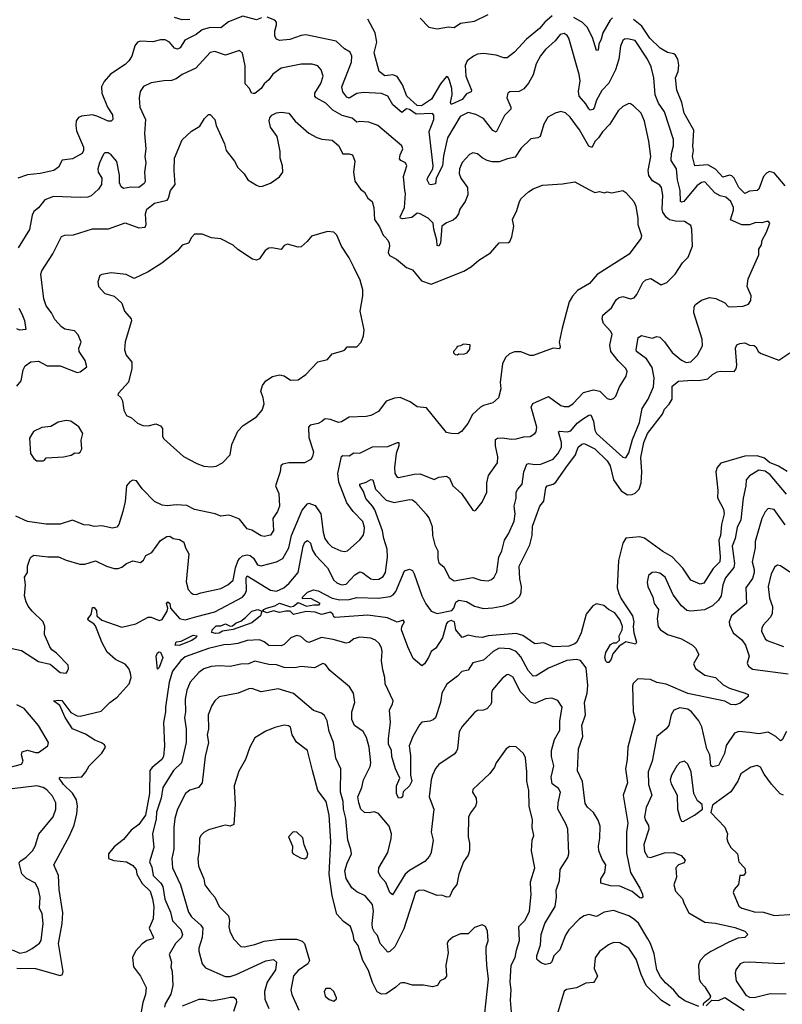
# Model space of a CAD drawing. Extents: x 2199565 to 2323334, y 894172 to 1018966.
# Tile 149 of 256: x 2214373 to 2219307, y 958353 to 964720. Entities that reach past the tile are written whole.
import ezdxf

# ---------------------------------------------------------------- set-up
doc = ezdxf.new("R2010")
doc.units = 0

msp = doc.modelspace()

# ---------------------------------------------------------------- linework, layer by layer
at = {"layer": '0CON10XD'}
for points in [[(2215938.3, 964731.7), (2215905, 964720), (2215817.7, 964742.3), (2215725, 964707.1), (2215675, 964666.7), (2215605, 964669.8), (2215554.8, 964655.2), (2215515, 964624.1), (2215442.6, 964587.4), (2215412, 964538), (2215395, 964529.4), (2215375, 964535.8), (2215342.9, 964575), (2215315, 964589.6), (2215285, 964589.5), (2215235, 964577.1), (2215155, 964580.8), (2215135.6, 964574.4), (2215119.3, 964550.7), (2215098.9, 964485), (2215080.6, 964455), (2215055, 964431.1), (2214961.3, 964368.7), (2214919.2, 964320.8), (2214902.2, 964285), (2214905.5, 964245), (2214941.5, 964155), (2214973.5, 964105), (2214976.4, 964073.6), (2214965, 964064.4), (2214945, 964063.1), (2214880, 964095), (2214845, 964104.8), (2214773.2, 964096.8), (2214755, 964088.2), (2214739.7, 964065), (2214735.9, 964035), (2214741.4, 964001.4), (2214785.3, 963895), (2214786.6, 963875), (2214778.2, 963855), (2214715, 963821.2), (2214648.8, 963811.2), (2214624.3, 963765.7), (2214595.4, 963744.6), (2214505, 963725.3), (2214425, 963717.3), (2214362.3, 963695)], [(2215475, 964721.9), (2215425, 964719.7), (2215375, 964734.3)], [(2218014.4, 962135.6), (2218055, 962163.3), (2218067.5, 962165), (2218084.7, 962124.7), (2218093.6, 962065), (2218104.8, 962044.8), (2218275, 961890.8), (2218295, 961886.2), (2218315, 961918), (2218337.1, 962005), (2218384.1, 962115), (2218399.6, 962205), (2218439.1, 962265), (2218474.5, 962345), (2218477, 962405), (2218465, 962470.5), (2218427.6, 962527.6), (2218364.4, 962575), (2218360.5, 962585), (2218374.7, 962665.3), (2218395, 962677.5), (2218465, 962660), (2218495, 962670.9), (2218515, 962666), (2218545, 962637.5), (2218595, 962567.5), (2218655, 962518.9), (2218685, 962503.4), (2218715, 962508.2), (2218758.8, 962551.2), (2218789.8, 962610.2), (2218789.2, 962655), (2218735.4, 962825), (2218736.7, 962863.3), (2218745, 962877.5), (2218783.6, 962906.4), (2218835, 962923.8), (2218876.7, 962916.7), (2218935, 962888.8), (2218956, 962866), (2218973.2, 962863.2), (2219052.7, 962867.3), (2219089.1, 962880.9), (2219104.4, 962905), (2219105.6, 962935), (2219080.5, 962995), (2219086.7, 963045), (2219155, 963200), (2219156, 963235), (2219173.3, 963265), (2219176.2, 963295), (2219203.8, 963345), (2219226.2, 963405), (2219217.5, 963415), (2219205, 963416), (2219175, 963406), (2219135, 963408), (2219095, 963392.5), (2219044.1, 963394.1), (2218970.9, 963425), (2218990.9, 963489.1), (2218990.9, 963505), (2218973.5, 963545), (2218941.9, 963571.9), (2218905, 963581.8), (2218871.2, 963601.2), (2218805, 963670.4), (2218785, 963667.5), (2218755, 963644.6), (2218669.5, 963545), (2218655, 963540.4), (2218648.1, 963545), (2218646.8, 963615), (2218629.7, 963685), (2218623.1, 963755), (2218588.4, 963808.4), (2218590.5, 963855), (2218603.3, 963905), (2218602.9, 963945), (2218543.8, 964123.8), (2218505, 964180), (2218485.3, 964235), (2218476, 964345), (2218458.5, 964415), (2218434.5, 964465), (2218355, 964584.4), (2218305, 964595.5), (2218286.6, 964593.4), (2218275.8, 964585), (2218260.9, 964549.1), (2218248.9, 964465), (2218227.3, 964395), (2218185, 964309.1), (2218138.8, 964261.2), (2218105, 964200), (2218089.4, 964150.6), (2218080.5, 964139.5), (2218065, 964135.9), (2218055, 964143.2), (2218036.2, 964176.2), (2217992.3, 964225), (2217988, 964255), (2217998.7, 964325), (2217992.7, 964365), (2217925, 964601.2), (2217915, 964618.6), (2217895, 964631.4), (2217870.8, 964625), (2217836.6, 964583.4), (2217775, 964528.1), (2217743.1, 964486.9), (2217715.4, 964435), (2217696.2, 964363.8), (2217665, 964310), (2217635, 964272.5), (2217605, 964256.7), (2217545, 964254), (2217531.2, 964245), (2217525.8, 964215), (2217551.8, 964155), (2217549.7, 964140.3), (2217509.1, 964100.9), (2217455, 963992.5), (2217435, 964004.4), (2217375, 964081.1), (2217325, 964107.6), (2217275, 964120), (2217222.9, 964095), (2217141.8, 963955), (2217115, 963840), (2217109.6, 963775), (2217067.2, 963695), (2217062.4, 963657.6), (2217035, 963651.2), (2217023.9, 963653.9), (2217010.6, 963685), (2217011.1, 963695), (2217045.4, 963754.6), (2217048.5, 963775), (2217022.6, 963997.4), (2217051.8, 964075), (2217052.4, 964102.4), (2217045, 964112.5), (2216938.4, 964108.4), (2216895, 964138.4), (2216875, 964143.2), (2216845, 964120.8), (2216788.4, 964168.4), (2216755.3, 964225.3), (2216715, 964242.5), (2216595, 964248.2), (2216555, 964241.8), (2216505, 964213.1), (2216489.1, 964219.1), (2216464, 964254), (2216458.2, 964285), (2216520.4, 964445), (2216523.2, 964483.2), (2216510.9, 964510.9), (2216475, 964530.6), (2216420.9, 964580.9), (2216225, 964621.1), (2216195, 964617.2), (2216121.8, 964591.8), (2216054.4, 964584.4), (2216034.3, 964594.3), (2216024.4, 964614.4), (2216024.5, 964645), (2216035.7, 964685.7), (2216034.2, 964705), (2216025, 964717.1), (2215975, 964735.5)], [(2217818, 964745), (2217771.6, 964705), (2217736.6, 964663.4), (2217652.5, 964595), (2217575, 964510.5), (2217527.2, 964472.8), (2217505, 964473.4), (2217455, 964491.6), (2217375, 964501.1), (2217335, 964496.7), (2217310, 964485), (2217269.2, 964455), (2217255.3, 964424.7), (2217259.7, 964355), (2217295.5, 964265), (2217295, 964252.5), (2217265, 964241.2), (2217235, 964203.1), (2217165, 964170.9), (2217161, 964185), (2217170.6, 964235), (2217168.9, 964275), (2217155, 964326.9), (2217145, 964346.9), (2217135, 964353.5), (2217095, 964305.3), (2217038.2, 964205), (2216973.9, 964163.9), (2216945, 964164.9), (2216877.8, 964225), (2216849, 964299), (2216815, 964353.5), (2216786.6, 964363.4), (2216735, 964357.8), (2216698.5, 964385), (2216667.1, 964505), (2216684, 964575), (2216672.4, 964635), (2216625, 964722.7)], [(2216965, 964730.8), (2217020.7, 964670.7), (2217075, 964660.4), (2217146.9, 964673.1), (2217185, 964670.3), (2217225, 964697.5), (2217315, 964710.8), (2217405, 964754.2)], [(2218208.1, 964731.9), (2218193.7, 964716.3), (2218146.7, 964635), (2218136.2, 964595), (2218119.2, 964560.8), (2218115, 964523.3), (2218105, 964520), (2218078.5, 964605), (2218045, 964672.7), (2218015, 964700.9), (2217957.5, 964735)], [(2219325, 963645.2), (2219255, 963729.5), (2219225, 963738.6), (2219205, 963728.1), (2219185.8, 963705), (2219155, 963623.3), (2219143.3, 963615), (2219095, 963610.3), (2219065, 963595.6), (2219025, 963634.7), (2218996.1, 963695), (2218980.7, 963710.7), (2218964.8, 963715.2), (2218922.5, 963702.5), (2218875, 963754.2), (2218825, 963782.1), (2218742, 963775), (2218726.7, 963835), (2218732.9, 963875), (2218729.1, 963899.1), (2218734.5, 964005), (2218671.6, 964115), (2218656.3, 964185), (2218624.7, 964265), (2218615.3, 964345), (2218633.6, 964385), (2218637.7, 964425), (2218630.5, 964465), (2218615, 964490.4), (2218605, 964499.6), (2218565, 964508.5), (2218515.8, 964535.8), (2218450.9, 964600.9), (2218398.1, 964678.1), (2218345, 964721.8)], [(2216530.1, 961540.1), (2216490.6, 961595), (2216438.5, 961728.5), (2216432.5, 961785), (2216455.5, 961894.5), (2216465, 961900.6), (2216505, 961898.6), (2216535, 961918.5), (2216575, 961917.3), (2216655, 961957.8), (2216755, 961960.5), (2216816.6, 961986.6), (2216825.6, 961985), (2216826.6, 961963.4), (2216809.6, 961915), (2216797.8, 961825), (2216801.4, 961785), (2216815, 961762.5), (2216825, 961759.2), (2216925, 961780.9), (2216965, 961783.6), (2217055, 961745.8), (2217085, 961762.5), (2217135, 961768), (2217153.8, 961755), (2217175, 961705.8), (2217230.6, 961655), (2217305, 961548), (2217315, 961544), (2217325, 961548.8), (2217365, 961600), (2217396, 961665), (2217395.8, 961725), (2217406.8, 961773.2), (2217464, 961855), (2217466.5, 961893.5), (2217451.2, 961965), (2217450.6, 962005), (2217465, 962013.3), (2217494.7, 962015.3), (2217555, 962006.9), (2217585, 962010.4), (2217635, 962022.5), (2217675, 962024.4), (2217706.3, 962043.7), (2217715.6, 962055), (2217720, 962085), (2217682.2, 962215), (2217692.9, 962237.1), (2217795, 962283.3), (2217875, 962225.4), (2217895, 962217.7), (2217925, 962218.5), (2217955, 962237.1), (2218021.2, 962308.8), (2218085, 962325.4), (2218126.8, 962316.7), (2218175, 962270), (2218195, 962264.2), (2218215, 962270), (2218229.2, 962285), (2218254.6, 962345.4), (2218296.9, 962415), (2218303.1, 962445), (2218294.4, 962465), (2218245, 962514.4), (2218197.7, 962575), (2218190.9, 962615), (2218205.5, 962685.5), (2218195.7, 962705), (2218150, 962755), (2218142.1, 962785), (2218145, 962810), (2218202.4, 962857.6), (2218232.1, 962907.9), (2218247.8, 962922.2), (2218275, 962930), (2218325, 962914.4), (2218347.9, 962922.1), (2218366.4, 962943.6), (2218405, 963020), (2218425, 963038.1), (2218456.3, 963046.3), (2218523.6, 963006.4), (2218559.1, 963020.9), (2218613.8, 963075), (2218661.7, 963148.3), (2218698, 963185), (2218726, 963255), (2218721.1, 963365), (2218715, 963388), (2218675, 963414.2), (2218615, 963417.3), (2218576.5, 963426.5), (2218555, 963443.3), (2218533.8, 963475), (2218528.7, 963495), (2218533.3, 963585), (2218525.4, 963635), (2218515, 963648.9), (2218467.2, 963677.2), (2218442.6, 963712.6), (2218440, 963745), (2218456.9, 963835), (2218442.7, 963935), (2218414.6, 964064.6), (2218392.9, 964115), (2218345, 964164), (2218325, 964176.2), (2218315, 964178), (2218275, 964159.4), (2218245, 964130.6), (2218191.4, 964045), (2218144.4, 963995), (2218118.6, 963955), (2218095.5, 963934.5), (2218075, 963893.5), (2218055, 963901.9), (2217995, 964007.8), (2217935, 964090.6), (2217905, 964116.9), (2217875, 964126.9), (2217836.7, 964115), (2217791.1, 964088.9), (2217765, 964043.8), (2217740, 963965), (2217725, 963956.7), (2217680.6, 963949.4), (2217616.1, 963886.1), (2217579.6, 963830.4), (2217529.5, 963820.5), (2217475, 963800), (2217430.5, 963800.5), (2217398.5, 963808.5), (2217365.8, 963825.8), (2217335, 963851.5), (2217305, 963860), (2217282.6, 963847.4), (2217235, 963797.5), (2217217.9, 963755), (2217217.3, 963725), (2217227.5, 963695), (2217270, 963635), (2217272, 963588), (2217255.3, 963544.7), (2217221.9, 963495), (2217212, 963465), (2217195, 963438.8), (2217177, 963423), (2217135, 963405.8), (2217105, 963383.8), (2217096.6, 963275), (2217085, 963254.4), (2217075, 963258.8), (2217071.2, 963295), (2217051.6, 963365), (2217048.5, 963405), (2217015, 963435.7), (2216965, 963464.4), (2216945, 963468.6), (2216909.8, 963440.2), (2216852.9, 963432.9), (2216836.2, 963436.2), (2216834.2, 963445), (2216862.4, 963505), (2216869.6, 963595), (2216864.7, 963614.7), (2216857.1, 963705), (2216877.3, 963775), (2216868.6, 963795), (2216839.3, 963809.3), (2216830.2, 963820.2), (2216834, 963846), (2216851.4, 963885), (2216846, 963905), (2216690, 964035), (2216633, 964057), (2216575, 964062.2), (2216555, 964057.5), (2216525, 964083.3), (2216460, 964100), (2216400, 964135), (2216355, 964181.2), (2216290.6, 964215), (2216283.3, 964225), (2216283.5, 964245), (2216322.1, 964307.9), (2216336.5, 964355), (2216323.5, 964395), (2216301.5, 964421.5), (2216265, 964432.7), (2216193.4, 964433.4), (2216065, 964405.6), (2216011.5, 964368.5), (2215985, 964330), (2215955.4, 964304.6), (2215935, 964275.8), (2215895, 964243.3), (2215883, 964243), (2215874, 964244), (2215859.2, 964275), (2215832.9, 964305), (2215831.5, 964421.5), (2215815, 964502.5), (2215795, 964520), (2215705, 964491.4), (2215635, 964514.4), (2215605, 964508.1), (2215513.1, 964406.9), (2215424, 964365), (2215385, 964337.1), (2215355, 964325.7), (2215305, 964324.3), (2215225, 964311.5), (2215175, 964286.9), (2215153.9, 964256.1), (2215145.5, 964215), (2215150, 964155), (2215186.7, 964075), (2215181.5, 963985), (2215188.9, 963885), (2215183.8, 963835), (2215190.3, 963795), (2215181.5, 963735), (2215185.5, 963674.5), (2215178.5, 963661.5), (2215143.3, 963635), (2215092.4, 963637.6), (2215045, 963628.1), (2215029.4, 963639.4), (2215018.5, 963665), (2215018.8, 963715), (2215002.3, 963802.3), (2214965, 963846.5), (2214945, 963859.4), (2214925, 963858.6), (2214915, 963850), (2214889.1, 963795), (2214878.5, 963755), (2214880.6, 963735), (2214904.2, 963695), (2214902.9, 963655), (2214883.1, 963625), (2214835, 963580.5), (2214815, 963572.5), (2214765, 963570.4), (2214592.4, 963577.6), (2214535.5, 963554.5), (2214495, 963502.5), (2214465, 963478.8), (2214454, 963455), (2214436.2, 963363.8), (2214362.7, 963245)], [(2214947.6, 963367.6), (2215055, 963406.7), (2215145, 963374.6), (2215185, 963378.6), (2215192.7, 963395), (2215186.5, 963465), (2215196.9, 963495), (2215245, 963533.8), (2215326.7, 963553.3), (2215335.5, 963565), (2215350, 963615), (2215380, 963655), (2215371.8, 963745), (2215374.3, 963824.3), (2215425, 963942.5), (2215485, 964000), (2215538.3, 964031.7), (2215569.5, 964080.5), (2215595, 964107.5), (2215605, 964106.7), (2215635.8, 964075), (2215643.8, 964035), (2215697.9, 963917.9), (2215709.5, 963875), (2215762.5, 963805), (2215783.9, 963763.9), (2215825, 963722.5), (2215850, 963685), (2215905, 963649.2), (2215925, 963642), (2215945, 963643.8), (2215995, 963663.3), (2216055, 963703.8), (2216076.2, 963735), (2216073.8, 963775), (2216058, 963825), (2216057.7, 963867.7), (2216040, 963965), (2215996.9, 964025), (2215988.1, 964065), (2215992.2, 964085), (2216005, 964101.9), (2216035, 964117.3), (2216065, 964121.8), (2216115, 964115.6), (2216155, 964062.9), (2216245, 963987.1), (2216295, 963958.8), (2216327.7, 963947.7), (2216395, 963940), (2216436.9, 963906.9), (2216465, 963851.5), (2216505, 963853.3), (2216527.5, 963845), (2216542.2, 963805), (2216532.9, 963735), (2216542.5, 963675), (2216578, 963625), (2216605, 963603.8), (2216625, 963566.7), (2216654.2, 963544.2), (2216664.2, 963505), (2216667.8, 963427.8), (2216701.2, 963381.2), (2216725, 963326.2), (2216735.4, 963315.4), (2216755.6, 963295), (2216764.4, 963275), (2216766.7, 963255), (2216757.1, 963215), (2216765.6, 963195.6), (2216810.6, 963170.6), (2216875, 963116.7), (2216915, 963102), (2216971.9, 963031.9), (2217035, 963009.5), (2217247, 963093), (2217296.5, 963123.5), (2217344.2, 963165.8), (2217418.3, 963211.7), (2217475, 963276), (2217535, 963280), (2217543.6, 963286.4), (2217556.7, 963315), (2217569.2, 963385), (2217561.7, 963428.3), (2217588.8, 963485), (2217606.2, 963545), (2217617.3, 963562.7), (2217664.1, 963605.9), (2217695, 963626), (2217755, 963650.8), (2217885, 963658.1), (2217965, 963671.4), (2218055, 963621.2), (2218095, 963602.5), (2218125, 963610), (2218155, 963600), (2218175, 963606.2), (2218205, 963600), (2218275, 963616), (2218295, 963602), (2218345.6, 963545), (2218360, 963515), (2218372.2, 963435), (2218371.4, 963395), (2218395.5, 963325), (2218391.4, 963305), (2218316.4, 963203.6), (2218108.6, 963071.4), (2218058.8, 963015), (2217981.7, 962968.3), (2217948.7, 962931.3), (2217927.5, 962895), (2217882.5, 962725), (2217863.3, 962635), (2217870, 962605), (2217865, 962592.5), (2217825, 962596.7), (2217695, 962548), (2217675, 962548.8), (2217615, 962572.5), (2217575, 962572), (2217541.2, 962558.8), (2217516.2, 962535), (2217495.8, 962495), (2217481.8, 962375), (2217486.6, 962333.4), (2217472, 962275), (2217435, 962242), (2217374.5, 962225.5), (2217355, 962213.8), (2217303.8, 962166.2), (2217272.2, 962107.8), (2217232.7, 962057.3), (2217208.8, 962041.2), (2217165, 962042.9), (2217135, 962051.4), (2217005, 962210), (2216945, 962215.7), (2216899.2, 962249.2), (2216835, 962277.1), (2216798, 962272), (2216745, 962252.5), (2216694.5, 962185.5), (2216645, 962160), (2216615, 962153.1), (2216505, 962148.5), (2216455, 962119.4), (2216435, 962114.4), (2216385, 962134.3), (2216355, 962138.6), (2216345, 962137.5), (2216328.6, 962121.4), (2216305, 962108.8), (2216252.4, 962097.6), (2216242, 962085), (2216245, 962017.5), (2216274.2, 961925), (2216268, 961895), (2216256.2, 961875), (2216215.6, 961854.4), (2216115, 961853.8), (2216075, 961846.4), (2216061.9, 961835), (2216058.5, 961795), (2216029.1, 961705), (2216049.5, 961655), (2216054.5, 961575), (2216041.2, 961538.8), (2216010.9, 961495), (2216015, 961417.5), (2215995, 961386.7), (2215955, 961377.8), (2215935, 961381.9), (2215875, 961418), (2215845, 961428), (2215795, 961490), (2215742.3, 961512.3), (2215725, 961515.8), (2215675, 961510), (2215637.5, 961525), (2215505, 961553.1), (2215455, 961578), (2215385, 961583.3), (2215326.7, 961576.7), (2215295, 961579.5), (2215245, 961604.4), (2215165.3, 961685.3), (2215128.5, 961738.5), (2215105, 961741.1), (2215085, 961731.9), (2215064.6, 961705), (2215055.3, 961605), (2215041.5, 961538.5), (2215014.3, 961455), (2215002.1, 961437.9), (2214975, 961432.5), (2214905, 961446), (2214855, 961442), (2214825, 961452), (2214787.7, 961452.3), (2214715, 961484), (2214635, 961458.6), (2214545, 961457.1), (2214425, 961475.7), (2214348.6, 961508.6)], [(2214355, 962351.1), (2214382.2, 962385), (2214396.5, 962455), (2214408.8, 962481.2), (2214445, 962506.5), (2214495, 962510.9), (2214550.6, 962480.6), (2214635, 962482), (2214745, 962438.6), (2214765, 962442.5), (2214808.8, 962475), (2214798.1, 962515), (2214757.8, 962575), (2214757.1, 962595), (2214771.2, 962635), (2214752.6, 962682.6), (2214727.2, 962707.2), (2214665, 962718.6), (2214645, 962732.9), (2214601.7, 962781.7), (2214579.4, 962825), (2214545, 962868.8), (2214529.5, 962915), (2214510.9, 963075), (2214516.7, 963095), (2214587.1, 963205), (2214645, 963318), (2214665, 963325.8), (2214721.7, 963328.3), (2214845, 963367.1), (2214947.6, 963367.6)], [(2215615, 961827.5), (2215645, 961832.5), (2215685, 961854.2), (2215735, 961906.7), (2215745, 961973.3), (2215785, 962060), (2215820, 962095), (2215905, 962151.2), (2215941.2, 962195), (2215954.2, 962235), (2215948.1, 962275), (2215932.7, 962317.3), (2215944, 962355), (2215965, 962383.8), (2216008.3, 962411.7), (2216055, 962423.8), (2216085, 962416.2), (2216125, 962388.8), (2216175, 962391.2), (2216225, 962426.2), (2216303, 962507), (2216365, 962522.5), (2216395, 962558.8), (2216465, 962578.8), (2216477.5, 962585), (2216492.5, 962605), (2216555, 962603.8), (2216582.5, 962635), (2216596.7, 962675), (2216601.2, 962715), (2216576, 962835), (2216592.5, 962935), (2216592.3, 962972.3), (2216575.8, 963035), (2216535, 963120), (2216505, 963180), (2216454.5, 963254.5), (2216425, 963327.5), (2216405, 963346.7), (2216365, 963350), (2216260.9, 963319.1), (2216234, 963285), (2216195, 963252), (2216175, 963250), (2216105, 963268), (2216085, 963260), (2216065, 963234), (2216005, 963244.2), (2215985, 963242), (2215962.1, 963227.9), (2215925, 963173.3), (2215905, 963163.8), (2215880.3, 963170.3), (2215784.4, 963234.4), (2215755, 963261.2), (2215675, 963303.3), (2215615, 963310), (2215555, 963333.3), (2215515, 963334), (2215505, 963332), (2215485, 963312), (2215465, 963274), (2215425, 963261.2), (2215394.2, 963225.8), (2215293.8, 963145), (2215205, 963088.8), (2215115, 963045.7), (2215063, 963073), (2214965, 963084), (2214905, 963072.5), (2214892.5, 963065), (2214880, 963025), (2214883.3, 962995), (2214925, 962950), (2214985, 962931.2), (2215035, 962886.7), (2215052, 962835), (2215095.7, 962785), (2215096.9, 962773.1), (2215055.9, 962635.9), (2215050.8, 962585), (2215061.3, 962551.3), (2215098.6, 962505), (2215098.6, 962465), (2215077.1, 962375), (2215012, 962305), (2215008.8, 962295), (2215027.3, 962277.3), (2215039.2, 962255), (2215046.2, 962195), (2215065, 962160), (2215095.8, 962145.8), (2215135, 962111.2), (2215170, 962095), (2215205, 962094), (2215255, 962107.5), (2215283.6, 962093.6), (2215296.4, 962076.4), (2215296.7, 962025), (2215305, 962010), (2215434.2, 961894.2), (2215519.7, 961849.7), (2215565, 961833.3), (2215615, 961827.5)], [(2214367.9, 962855), (2214387.6, 962817.6), (2214405.6, 962774.4), (2214413, 962717), (2214375, 962711.2), (2214355, 962720)], [(2219337.9, 961797.9), (2219282.3, 961832.3), (2219225, 961856.9), (2219191.2, 961885), (2219145, 961899.5), (2219063.5, 961896.5), (2218908.8, 961851.2), (2218884.5, 961825), (2218878, 961795), (2218890.7, 961675), (2218888.1, 961628.1), (2218925.6, 961555.6), (2218931.2, 961525), (2218913.6, 961456.4), (2218907.4, 961385), (2218895.8, 961354.2), (2218905.7, 961245.7), (2218902.5, 961215), (2218859.7, 961170.3), (2218799.2, 961075), (2218775, 961068.6), (2218715, 961096.5), (2218663.8, 961173.8), (2218595, 961246.7), (2218535, 961280.7), (2218415, 961366.5), (2218385, 961376.7), (2218295, 961366.9), (2218275.4, 961335), (2218247.9, 961222.1), (2218239.7, 961045), (2218248.5, 961008.5), (2218265.5, 960975.5), (2218337.1, 960865), (2218346.2, 960825), (2218341.4, 960795), (2218345.7, 960755), (2218364, 960695), (2218357.7, 960682.3), (2218295, 960697.1), (2218275.4, 960684.6), (2218251.4, 960668.6), (2218210.9, 960619.1), (2218200.8, 960585), (2218185, 960562.5), (2218175, 960562.5), (2218165, 960572.5), (2218158, 960595), (2218165, 960628), (2218195, 960679.2), (2218215, 960691.2), (2218235, 960690), (2218253.6, 960706.4), (2218252.5, 960735), (2218271.1, 960775), (2218272.5, 960795), (2218257.3, 960837.3), (2218223.9, 960883.9), (2218182.7, 960905), (2218151.7, 960931.7), (2218105, 960942.5), (2218080.4, 960929.6), (2218038.4, 960875), (2218004.8, 960755), (2217978.5, 960695), (2217965, 960682.7), (2217925, 960667.6), (2217825, 960664.8), (2217765, 960690), (2217705, 960682.9), (2217628.4, 960738.4), (2217585, 960750), (2217405, 960735.5), (2217365, 960723.9), (2217321.7, 960728.3), (2217275, 960740), (2217235, 960724.4), (2217195.6, 960775), (2217185.7, 960825.7), (2217165, 960835.6), (2217143.6, 960826.4), (2217134, 960815), (2217108.3, 960721.7), (2217065, 960656.7), (2217035.7, 960634.3), (2217019.2, 960595), (2216992.5, 960555), (2216975, 960542.5), (2216919.3, 960589.3), (2216885, 960663.3), (2216844.3, 960775), (2216846.2, 960795), (2216862.5, 960825), (2216855, 960837.5), (2216815, 960823.3), (2216752.2, 960852.2), (2216625, 960870), (2216414, 960854), (2216405, 960857.5), (2216398.8, 960875), (2216385, 960888.6), (2216326.1, 960873.9), (2216285, 960888), (2216227, 960893), (2216143.8, 960873.8), (2216122.5, 960895), (2216095.7, 960894.3), (2216055, 960885.8), (2216015, 960897.8), (2215974.6, 960884.6), (2215947.5, 960895), (2215952.5, 960905), (2215970, 960915), (2216025, 960928.9), (2216055, 960946.2), (2216125, 960922.5), (2216145, 960928), (2216175, 960950), (2216228.3, 960928.3), (2216276.4, 960936.4), (2216310, 960935), (2216316.7, 960945), (2216257, 960977), (2216202.5, 960975), (2216203.3, 960985), (2216235, 961018), (2216275, 961032.5), (2216305, 961025.7), (2216395, 960978.9), (2216445, 960969.1), (2216505, 960970.4), (2216555, 960984.4), (2216695, 960979.6), (2216769.6, 960990.4), (2216789.2, 961000.8), (2216807.6, 961022.4), (2216863.3, 961155), (2216895, 961166.7), (2216915, 961157.5), (2216925.4, 961135.4), (2216974.1, 960994.1), (2217001.4, 960941.4), (2217035, 960895.8), (2217075, 960879.1), (2217169.8, 960900.2), (2217183.1, 960915), (2217195, 960954), (2217214.6, 960965.4), (2217265, 960957.9), (2217316.7, 960926.7), (2217375, 960912.5), (2217433.7, 960916.3), (2217505, 960930), (2217553.3, 960946.7), (2217577.4, 960962.6), (2217608.9, 960991.1), (2217617.9, 961015), (2217618.8, 961055), (2217608.2, 961105), (2217604, 961185), (2217673.2, 961325), (2217689.1, 961385), (2217691.8, 961445), (2217738.6, 961575), (2217763.9, 961606.1), (2217776.8, 961693.2), (2217785, 961705.6), (2217825, 961717.2), (2217841, 961729), (2217907.6, 961822.4), (2217968.6, 961905), (2217985.7, 961955), (2218010, 961975), (2218025, 961978.5), (2218095, 961944.3), (2218175, 961867.4), (2218193.3, 961835), (2218215.2, 961745), (2218263.8, 961673.8), (2218305, 961648.2), (2218335, 961649.3), (2218355, 961657.6), (2218380, 961685), (2218394.5, 961725.5), (2218398.7, 961795), (2218391.8, 961888.2), (2218410.2, 961985), (2218435.7, 962045), (2218531.4, 962168.6), (2218545, 962202.2), (2218575, 962232.7), (2218594.1, 962265), (2218595, 962350), (2218635, 962382), (2218725, 962389.3), (2218766.5, 962386.5), (2218825, 962397.1), (2218855, 962425.7), (2218885, 962441.9), (2218905, 962446.9), (2218996, 962445), (2219008.6, 962461.4), (2219013.6, 962485), (2219004.5, 962595.5), (2219013.4, 962616.6), (2219033.2, 962626.8), (2219065, 962630), (2219094.6, 962614.6), (2219125, 962612.2), (2219136.7, 962605), (2219152.8, 962572.8), (2219170.8, 962560.8), (2219285, 962518.8), (2219355.8, 962565)], [(2217205, 962552.5), (2217215, 962560), (2217245, 962557.5), (2217267.5, 962565), (2217285, 962590), (2217288.3, 962618.3), (2217245, 962622.5), (2217225, 962610), (2217203.6, 962606.4), (2217200, 962595), (2217180, 962575), (2217180, 962565), (2217190, 962555), (2217205, 962552.5)], [(2214355, 958586.9), (2214475, 958584), (2214635, 958538.8), (2214651.5, 958545), (2214654.6, 958565), (2214625.2, 958745), (2214648.1, 958875), (2214653, 958945), (2214629.8, 959095), (2214625.2, 959185.2), (2214594.2, 959255), (2214695, 959442.2), (2214725, 959511.5), (2214744.2, 959585), (2214746.5, 959635), (2214740, 959675), (2214715, 959718), (2214656.7, 959775), (2214629.2, 959815), (2214635, 959822), (2214673, 959817), (2214775.3, 959824.7), (2214800.6, 959855), (2214822.2, 959895), (2214905, 959977.1), (2214928.6, 960015), (2214921.3, 960031.3), (2214903.8, 960043.8), (2214860, 960060), (2214798.7, 960098.7), (2214714.3, 960135), (2214667.2, 960207.2), (2214633.6, 960285), (2214593.3, 960315), (2214625, 960320), (2214646.5, 960316.5), (2214705, 960240), (2214745, 960218.2), (2214765, 960215.9), (2214900.9, 960249.1), (2214957.1, 960305), (2214980.8, 960320.8), (2215005, 960339.5), (2215081.2, 960425), (2215094.6, 960465), (2215091.1, 960495), (2215080, 960525), (2215055, 960552.1), (2214992.5, 960582.5), (2214940.1, 960630.1), (2214905, 960694), (2214865, 960800), (2214853.8, 960813.8), (2214819.1, 960835), (2214814.7, 960845.3), (2214835.5, 960874.5), (2214845, 960918.8), (2214855, 960918.8), (2214870, 960900), (2214872, 960865), (2214905, 960837.1), (2215035, 960791.9), (2215125, 960813.8), (2215205, 960855.6), (2215225, 960855.6), (2215275, 960835.6), (2215295, 960841.1), (2215328.5, 960895), (2215332.2, 960915), (2215322.4, 960945), (2215332.5, 960955), (2215344.4, 960945), (2215348.9, 960915), (2215406.9, 960846.9), (2215445, 960838.8), (2215520.4, 960859.6), (2215635, 960890.5), (2215815, 960986), (2215833.1, 961006.9), (2215841.2, 961028.8), (2215838.8, 961111.2), (2215845, 961124.5), (2215995, 961031.3), (2216035, 961024.7), (2216081.8, 961045), (2216116.2, 961075), (2216175.3, 961145), (2216207.8, 961315), (2216218.4, 961341.6), (2216235, 961352.9), (2216255, 961335.6), (2216268.8, 961288.8), (2216287, 961257), (2216364, 961175), (2216405.4, 961095), (2216425, 961078), (2216455, 961066.2), (2216485, 961070), (2216541, 961129), (2216575, 961148.5), (2216593.6, 961143.6), (2216622, 961122), (2216645, 961104.5), (2216665, 961099.1), (2216697.3, 961102.7), (2216725, 961118.1), (2216740.8, 961145), (2216751.9, 961245), (2216750.6, 961295), (2216728.6, 961365), (2216721.1, 961415), (2216669.9, 961549.9), (2216656.7, 961575), (2216612.6, 961622.6), (2216598.1, 961668.1), (2216572.9, 961707.1), (2216573.4, 961716.6), (2216615, 961728.4), (2216645, 961747.1), (2216657.5, 961745), (2216675.2, 961685), (2216745, 961611.8), (2216795, 961597.5), (2216895, 961616.2), (2216915, 961614.4), (2216935, 961600), (2217002.4, 961522.4), (2217021.4, 961495), (2217041.9, 961441.9), (2217044.6, 961385), (2217060, 961325), (2217077.8, 961285), (2217077.5, 961235), (2217085, 961206.7), (2217118.6, 961178.6), (2217152.6, 961112.6), (2217185, 961091.8), (2217305, 961113.5), (2217356.3, 961096.3), (2217405, 961091.5), (2217425, 961098.9), (2217442.9, 961115), (2217461.1, 961148.9), (2217473.8, 961245), (2217491.5, 961285), (2217509.4, 961355), (2217535.6, 961395), (2217573.4, 961476.6), (2217578.2, 961525), (2217573.2, 961575), (2217585.4, 961625), (2217585.5, 961665), (2217595.3, 961684.7), (2217624.6, 961715.4), (2217635.3, 961795), (2217654.7, 961845.3), (2217665, 961850.4), (2217705, 961842.8), (2217744.1, 961845.9), (2217825, 961878.9), (2217855, 961911.9), (2217877.5, 961955), (2217878, 961985), (2217859.4, 962055), (2217865, 962060), (2217915, 962055.4), (2217939.5, 962060.5), (2217980.1, 962109.9), (2218014.4, 962135.6)], [(2214525, 961866.7), (2214535, 961872.5), (2214545, 961886), (2214657.3, 961892.7), (2214706, 961904), (2214730.7, 961919.3), (2214755, 961917.5), (2214765, 961922.5), (2214776.2, 961945), (2214771.7, 962001.7), (2214782.5, 962045), (2214756.3, 962086.3), (2214705, 962124.4), (2214675, 962128.2), (2214623.3, 962116.7), (2214575, 962090), (2214517.1, 962082.9), (2214463.6, 962056.4), (2214437, 962013), (2214443.8, 961915), (2214465, 961883.3), (2214485, 961867.5), (2214525, 961866.7)], [(2219335, 961652), (2219227.7, 961777.7), (2219195, 961800.7), (2219155, 961807.7), (2219095, 961771.1), (2219073.1, 961745), (2219071.9, 961705), (2219053.8, 961626.2), (2219038.2, 961485), (2219015.4, 961435), (2219001.8, 961365), (2218982.2, 961315), (2218991.4, 961251.4), (2218997.5, 961202.5), (2218993.6, 961176.4), (2218939.1, 961110.9), (2218922.9, 961065), (2218911.1, 960995), (2218893.2, 960966.8), (2218855, 960930), (2218803.3, 960903.3), (2218715, 960894.4), (2218690, 960900), (2218655, 960930), (2218600.5, 961000.5), (2218550, 961115), (2218515, 961140.6), (2218485, 961147.5), (2218465, 961145.8), (2218441.4, 961125), (2218433.6, 961083.6), (2218436.2, 961055), (2218470, 960985), (2218477.1, 960945), (2218507.1, 960905), (2218498.1, 960845), (2218503.5, 960795), (2218517.3, 960777.3), (2218563.4, 960743.4), (2218655, 960716.2), (2218726.2, 960675), (2218745.5, 960655.5), (2218766, 960615), (2218733.1, 960555), (2218745, 960524.3), (2218805, 960482.1), (2218875, 960465.3), (2218925, 960418.8), (2218965, 960396.2), (2219065.7, 960365), (2219085.5, 960355), (2219086.8, 960343.2), (2219035, 960300.8), (2219005, 960290), (2218975, 960291.4), (2218935, 960312.5), (2218695, 960361.9), (2218555, 960422.3), (2218494.7, 960434.7), (2218455, 960452.5), (2218372.3, 960457.7), (2218342.4, 960427.6), (2218337.2, 960412.8), (2218343.1, 960245), (2218354.6, 960195), (2218307.7, 960015), (2218302.7, 959935), (2218291.8, 959875), (2218305.3, 959785), (2218278.2, 959705), (2218307.3, 959525), (2218299.1, 959465), (2218299.5, 959329.5), (2218324.4, 959205), (2218385, 959104.3), (2218402.7, 959065), (2218404.2, 959045), (2218395, 959038.1), (2218385, 959041.5), (2218335, 959081.1), (2218255, 959115.8), (2218195, 959118.2), (2218133.8, 959135), (2218134, 959165), (2218159.2, 959205), (2218166, 959255), (2218140.8, 959290.8), (2218119.5, 959345), (2218116.9, 959375), (2218126.2, 959426.2), (2218127.8, 959505), (2218115, 959544.3), (2218085, 959592.7), (2218047.3, 959627.3), (2218031.1, 959651.1), (2218013.5, 959793.5), (2217983.1, 959863.1), (2217989.3, 960005), (2218015.9, 960085), (2218011, 960155), (2218034.1, 960225), (2218027.5, 960305), (2218044.6, 960365.4), (2218048.8, 960415), (2218037.6, 960527.6), (2218002.5, 960575), (2217975, 960582.2), (2217912.5, 960575), (2217795, 960526.2), (2217715, 960477.5), (2217695, 960474.6), (2217662, 960512), (2217615, 960600), (2217585.4, 960635), (2217545, 960651.6), (2217475.2, 960654.8), (2217435.5, 960635), (2217375, 960577.8), (2217305, 960561.5), (2217275.5, 960514.5), (2217234.6, 960505.4), (2217206.3, 960473.7), (2217136.6, 960423.4), (2217103.8, 960365), (2217095.4, 960305), (2217062.5, 960205), (2217048.3, 960191.7), (2217026.2, 960183.8), (2216975, 960177.5), (2216960.1, 960159.9), (2216916.1, 960083.9), (2216893.3, 960025), (2216902.2, 959962.2), (2216901.1, 959835), (2216910.9, 959795), (2216895, 959765.5), (2216855, 959727.5), (2216850, 959695), (2216842.3, 959687.7), (2216825, 959686.2), (2216810.6, 959715), (2216811.3, 959765), (2216832.9, 959815), (2216805.4, 959875.4), (2216780.8, 959955), (2216779.2, 959995), (2216759.7, 960035), (2216758.4, 960071.6), (2216772.7, 960175), (2216765.4, 960255), (2216786, 960295), (2216788.7, 960315), (2216738.5, 960425), (2216736.5, 960466.5), (2216722.2, 960515), (2216714.5, 960574.5), (2216719.4, 960635), (2216715, 960657.5), (2216700, 960685), (2216675, 960708), (2216645, 960720), (2216575, 960727.5), (2216536.2, 960715), (2216505, 960692.5), (2216485, 960687.1), (2216402, 960712), (2216325, 960723.9), (2216245, 960691.5), (2216228.3, 960698.3), (2216191.3, 960731.3), (2216165, 960737.3), (2216126.9, 960723.1), (2216085, 960678.8), (2216065, 960670.6), (2215985, 960673.7), (2215955, 960696), (2215925, 960708.9), (2215845, 960704.7), (2215785, 960685.2), (2215739.4, 960679.4), (2215695, 960676.2), (2215595, 960653.1), (2215445, 960599.6), (2215415.9, 960575), (2215363, 960507), (2215339.5, 960435), (2215317.2, 960275), (2215317.8, 960245), (2215303.6, 960175), (2215310.4, 960025), (2215302.8, 959955), (2215293.2, 959935), (2215230.4, 959885), (2215216.2, 959865), (2215212.4, 959715), (2215188.1, 959575), (2215145, 959515.2), (2215095, 959478.2), (2215045, 959419.2), (2214985, 959370), (2214948.5, 959325), (2214948.6, 959295), (2214983, 959283), (2215063.9, 959273.9), (2215105, 959250), (2215126, 959225), (2215130.9, 959195), (2215164.9, 959134.9), (2215217.2, 959085), (2215233.5, 959035), (2215240.3, 958985), (2215237.6, 958905), (2215210.2, 958845), (2215238.6, 958785), (2215233.8, 958775), (2215195, 958765.6), (2215165, 958743.3), (2215122.7, 958697.3), (2215104.2, 958655), (2215109.2, 958595), (2215155.6, 958535), (2215191.8, 958461.8), (2215188.2, 958415), (2215171.2, 958365), (2215149.2, 958240.8)], [(2214325, 960654), (2214385, 960640.6), (2214495, 960570), (2214571.2, 960551.2), (2214635, 960498.8), (2214675, 960493.3), (2214683.6, 960506.4), (2214690, 960525), (2214686.2, 960545), (2214612.7, 960622.7), (2214581.2, 960645), (2214568.8, 960665), (2214533.9, 960743.9), (2214536, 960795), (2214526.2, 960825), (2214454.3, 960895), (2214427.4, 960927.4), (2214414.5, 960954.5), (2214405.7, 960995), (2214411.4, 961065), (2214404, 961115), (2214424.2, 961145.8), (2214423.1, 961185), (2214439.7, 961230.3), (2214446, 961245), (2214465, 961256.5), (2214555, 961245.4), (2214623.6, 961246.4), (2214673.9, 961223.9), (2214761.7, 961198.3), (2214795, 961200), (2214865, 961220.8), (2214935, 961186.2), (2214985, 961170), (2215009.8, 961170.2), (2215035, 961178.6), (2215065, 961204), (2215105, 961220), (2215155, 961208.8), (2215173.8, 961225), (2215190, 961255), (2215228, 961275), (2215285, 961351.4), (2215325, 961378), (2215345, 961380), (2215365.7, 961365.7), (2215408.1, 961358.1), (2215435, 961341.2), (2215446.2, 961305), (2215468.8, 961265), (2215450.9, 961085), (2215464.4, 961035), (2215483, 961013), (2215495, 961004.4), (2215515, 961002.2), (2215545, 961014.4), (2215675, 961040.8), (2215720.6, 961065), (2215754.3, 961095.8), (2215769.3, 961175), (2215785, 961217.5), (2215795, 961235.5), (2215815, 961252.5), (2215845, 961260), (2215865, 961255.4), (2215885, 961237.8), (2215911.9, 961195), (2215935, 961188.2), (2216035, 961214.6), (2216075.6, 961235), (2216115, 961304.2), (2216132.1, 961385), (2216201.5, 961548.5), (2216235, 961590), (2216245, 961594), (2216285, 961578.9), (2216321.2, 961525), (2216336.2, 961405), (2216347.5, 961365), (2216366, 961336), (2216392, 961312), (2216450, 961285), (2216475, 961280), (2216495, 961285.8), (2216573.7, 961356.3), (2216595, 961384), (2216602.8, 961407.2), (2216604.5, 961435.5), (2216592.5, 961475), (2216530.1, 961540.1)], [(2219325, 961454), (2219255, 961553.1), (2219215, 961558.6), (2219195, 961537.5), (2219175, 961493.8), (2219132, 961345), (2219130.8, 961305), (2219112.9, 961215), (2219125.3, 961165), (2219124.1, 961145), (2219114.1, 961105.9), (2219071.1, 961045), (2219074.6, 960945.4), (2218979.2, 960865), (2218963.3, 960825), (2218965.7, 960805.7), (2218989.2, 960755), (2219045, 960710), (2219068.8, 960675), (2219091.5, 960605), (2219078.8, 960558.8), (2219088.3, 960538.3), (2219115, 960520.6), (2219345, 960489.5)], [(2219355, 961147.9), (2219295, 961187.8), (2219275, 961193.1), (2219257.8, 961182.2), (2219234.2, 961135.8), (2219214.8, 961055.2), (2219225, 960980), (2219243.9, 960925), (2219241.3, 960878.7), (2219227.9, 960855), (2219183.6, 960805), (2219173.6, 960785), (2219172.7, 960765), (2219195, 960715.7), (2219209.2, 960705), (2219315, 960667.3)], [(2215640.2, 960750.2), (2215616, 960756), (2215618.5, 960775), (2215645, 960801.1), (2215675, 960800), (2215705, 960814), (2215735, 960798.6), (2215750.6, 960799.4), (2215775, 960820), (2215805, 960831.2), (2215835, 960854), (2215875, 960895.8), (2215915, 960906.7), (2215940, 960895), (2215931.2, 960865), (2215875, 960819.2), (2215755, 960775.8), (2215685, 960765.8), (2215665, 960753.5), (2215640.2, 960750.2)], [(2215405, 960673.5), (2215378.8, 960675), (2215385, 960695.7), (2215419.1, 960700.9), (2215495, 960740), (2215518.8, 960735), (2215515.7, 960725), (2215488, 960705), (2215405, 960673.5)], [(2215265, 960520), (2215256.5, 960605), (2215264.4, 960625), (2215275, 960632.5), (2215285, 960630), (2215300, 960595), (2215275, 960531.2), (2215265, 960520)], [(2218767.7, 958337.7), (2218675.9, 958375), (2218640.3, 958400.3), (2218605.1, 958445.1), (2218550.9, 958490.9), (2218519.7, 958529.7), (2218495.2, 958575), (2218479, 958679), (2218455.2, 958745), (2218436.7, 958776.7), (2218376.5, 958876.5), (2218345, 958906.4), (2218315, 958924.5), (2218215, 958958.8), (2218155, 958948.5), (2218105, 958919.6), (2218055, 958933.8), (2218025, 958924.5), (2217995, 958906.2), (2217925, 958834.5), (2217905, 958800.6), (2217867.5, 958705), (2217828.5, 958665), (2217815, 958626.2), (2217805, 958615.7), (2217775, 958610), (2217748.9, 958618.9), (2217726.9, 958635), (2217720, 958645), (2217719.1, 958665), (2217743.7, 958736.3), (2217747.3, 958805), (2217771.1, 958875), (2217837.7, 958985), (2217846.4, 959046.4), (2217845, 959090), (2217866.4, 959153.6), (2217870, 959225), (2217918.6, 959301.4), (2217925.7, 959325), (2217918.9, 959485), (2217908.9, 959515), (2217855.4, 959615.4), (2217856.7, 959655), (2217872.2, 959725), (2217858.5, 959748.5), (2217818.9, 959778.9), (2217811.5, 959821.5), (2217827.9, 959895), (2217814.6, 959955), (2217813.1, 959995), (2217833.8, 960065), (2217867.5, 960125), (2217868.8, 960185), (2217881.9, 960275), (2217855, 960318), (2217815, 960331.4), (2217775, 960328.1), (2217705, 960298.2), (2217677.2, 960307.2), (2217611.8, 960375), (2217565, 960467.5), (2217535, 960485.6), (2217525, 960484.2), (2217495, 960460), (2217432.7, 960387.3), (2217425.4, 960364.6), (2217425.4, 960305), (2217420.2, 960289.8), (2217395, 960262.5), (2217375, 960254.4), (2217335, 960253.3), (2217315, 960240), (2217235, 960149.2), (2217215.6, 960115), (2217206.7, 960005), (2217197.1, 959985), (2217185, 959970.8), (2217085, 959904.2), (2217063.4, 959876.6), (2217043.8, 959835), (2217034.7, 959805), (2217022.3, 959695), (2217051.8, 959615), (2217034.6, 959465), (2217047.8, 959415), (2217036.4, 959335), (2217025, 959310.8), (2216995, 959277.1), (2216895, 959218.5), (2216866.6, 959193.4), (2216785, 959060.8), (2216768.9, 959075), (2216741.2, 959141.2), (2216708.2, 959178.2), (2216695, 959206.7), (2216696.5, 959235), (2216754.6, 959335), (2216777.5, 959425), (2216778, 959455), (2216763.1, 959505), (2216695, 959586.9), (2216667, 959597), (2216635, 959590), (2216603.9, 959593.9), (2216580.5, 959615), (2216566.5, 959655), (2216561.5, 959695), (2216586.8, 959755), (2216596.9, 959805), (2216639.8, 959890.2), (2216644.6, 959915), (2216634.5, 960015), (2216617, 960077), (2216595, 960116.2), (2216538.6, 960155), (2216521.9, 960195), (2216522.9, 960245), (2216542.2, 960305), (2216531.9, 960365), (2216507.5, 960405), (2216380.9, 960510.9), (2216350.9, 960550.9), (2216335, 960555.6), (2216280.9, 960529.1), (2216195, 960536.7), (2216152.5, 960527.5), (2216085, 960530), (2216035, 960547.1), (2215985, 960551.1), (2215895, 960571.8), (2215853.3, 960555), (2215805, 960552), (2215735, 960536.1), (2215665, 960541.3), (2215612.7, 960537.3), (2215565, 960521.2), (2215531.7, 960498.3), (2215476.4, 960435), (2215453.8, 960385), (2215443.8, 960325), (2215445.5, 960245), (2215438.9, 960205), (2215450.8, 960135), (2215450.7, 960045), (2215420.4, 959915), (2215367.7, 959865), (2215300, 959755), (2215288.9, 959685), (2215258.9, 959595), (2215257.2, 959552.8), (2215233.2, 959455), (2215242.3, 959367.7), (2215213.9, 959275), (2215228.8, 959238.8), (2215237.5, 959185), (2215286.9, 959136.9), (2215299.7, 959115), (2215312.4, 959032.4), (2215349.5, 958949.5), (2215362.9, 958892.9), (2215416.8, 958836.8), (2215427, 958805), (2215419.7, 958785), (2215382.4, 958745), (2215340, 958675), (2215355.6, 958625), (2215351.9, 958595), (2215360.5, 958565), (2215364.5, 958475), (2215350.8, 958419.2), (2215314.3, 958355), (2215311.2, 958335)], [(2217556.4, 958275), (2217548.3, 958378.3), (2217553.5, 958446.5), (2217546.2, 958495), (2217553.1, 958605), (2217578.8, 958655), (2217586.7, 958703.3), (2217607.7, 958765), (2217602.7, 958855), (2217644, 958896), (2217671.2, 958955), (2217681.8, 959065), (2217679.1, 959090.9), (2217678.5, 959145), (2217705.4, 959235), (2217684.5, 959345), (2217689.4, 959415), (2217699.2, 959445), (2217688.8, 959495), (2217691.1, 959545), (2217669.6, 959635), (2217667.1, 959735), (2217653.3, 959795), (2217654.3, 959855), (2217645.6, 959945.6), (2217633.3, 959975), (2217585, 960016.7), (2217545, 960018.8), (2217520, 960005), (2217456.2, 959915), (2217444.2, 959885.8), (2217415.6, 959844.4), (2217305, 959742.5), (2217302, 959725), (2217325.9, 959685.9), (2217329.2, 959655), (2217322.5, 959635), (2217289.1, 959590.9), (2217277, 959563), (2217274.4, 959435), (2217284.4, 959395), (2217283.8, 959346.2), (2217275, 959316.2), (2217244, 959274), (2217214.4, 959195), (2217201.7, 959128.3), (2217175, 959094), (2217155, 959048.2), (2217136.1, 959046.1), (2217105, 959057.5), (2217075, 959055.8), (2216985, 959091.5), (2216955, 959089.4), (2216935, 959075.7), (2216858.7, 958841.3), (2216800, 958725), (2216768.8, 958695), (2216755, 958690.8), (2216706.4, 958746.4), (2216688.3, 958798.3), (2216669.2, 958819.2), (2216655.9, 958845.9), (2216653.4, 958875), (2216662.4, 958955), (2216655, 958997.1), (2216609.4, 959055), (2216555, 959080.4), (2216521.8, 959105), (2216485, 959165.8), (2216477.1, 959215), (2216491.2, 959265), (2216519.5, 959325), (2216516, 959354), (2216495.3, 959415), (2216484.2, 959555), (2216467.4, 959615), (2216467.1, 959665), (2216449.3, 959725), (2216452.1, 959875), (2216418.8, 959945), (2216403.1, 960045), (2216375.8, 960115.8), (2216362, 960185), (2216345, 960221.1), (2216325, 960234.5), (2216275, 960252.2), (2216145, 960363.5), (2216045, 960392.9), (2215935, 960372.9), (2215875, 960394.4), (2215855, 960392.2), (2215786.2, 960363.8), (2215665, 960340), (2215636, 960315), (2215617.5, 960285), (2215593.5, 960225), (2215595.4, 960135), (2215586.4, 960095), (2215595.4, 960045), (2215573.4, 959955), (2215553.5, 959785), (2215530.8, 959755), (2215475, 959736.9), (2215445.6, 959715), (2215393.8, 959615), (2215378, 959555), (2215370.3, 959495), (2215369.7, 959355), (2215358.2, 959295), (2215362.5, 959235), (2215412.9, 959125), (2215465, 958948.1), (2215485, 958919.1), (2215546.2, 958865), (2215559.3, 958845), (2215554.7, 958785.3), (2215532.5, 958715), (2215533, 958697), (2215554.4, 958615), (2215575, 958587.5), (2215702.6, 958532.6), (2215735, 958532), (2215775, 958544.7), (2215965, 958634.6), (2216015, 958641.5), (2216035.6, 958625), (2216028.8, 958575), (2215973.7, 958495), (2215956.9, 958435), (2215959.1, 958385), (2215986.3, 958326.3)], [(2214270, 959875), (2214386.2, 959905), (2214395.8, 959925), (2214384.2, 959965), (2214390, 959985), (2214425, 959996.9), (2214475, 959980.9), (2214495, 959980.9), (2214556, 960025), (2214560.8, 960045), (2214495.9, 960155.9), (2214401.8, 960265), (2214355, 960288.5)], [(2219095, 960111.1), (2219025, 960116.4), (2218998.1, 960105), (2218944.7, 960025.3), (2218932.9, 959975), (2218895, 959896.7), (2218855, 959889.2), (2218844.3, 959895), (2218837.5, 959965), (2218817.9, 960005), (2218786.8, 960146.8), (2218767.3, 960185), (2218718.5, 960245), (2218695, 960261.9), (2218645, 960269.7), (2218605.3, 960254.7), (2218587.5, 960225), (2218573.5, 960155), (2218556.5, 960133.5), (2218494.5, 960085.5), (2218465.4, 959925), (2218438.2, 959855), (2218442.2, 959775), (2218463.6, 959705), (2218425.5, 959625), (2218415.4, 959565), (2218420, 959545), (2218441.2, 959508.8), (2218443.2, 959485), (2218411.6, 959385), (2218415, 959341.2), (2218435, 959306.9), (2218455, 959302.7), (2218545, 959332.5), (2218605, 959334.4), (2218653.3, 959315), (2218678.8, 959285), (2218671.7, 959268.3), (2218635, 959254), (2218618, 959235), (2218622.2, 959175), (2218605.6, 959125), (2218615.7, 959085), (2218662, 959035), (2218671.3, 959001.3), (2218702.5, 958945), (2218805, 958883.8), (2218875, 958876.8), (2218998.8, 958848.8), (2219065.3, 958825.3), (2219084, 958805), (2219065.4, 958784.6), (2219020, 958780), (2218956.9, 958753.1), (2218844.2, 958695), (2218805, 958668.1), (2218775.6, 958635), (2218764, 958606), (2218768.2, 958518.2), (2218777.9, 958495), (2218806.7, 958465), (2218843.4, 958405), (2218839, 958391), (2218794.7, 958355), (2218794.3, 958344.2)], [(2216267.9, 959865), (2216235, 959993.3), (2216165, 960048.6), (2216136.7, 960095), (2216124.6, 960144.6), (2216113.1, 960153.1), (2216085, 960157.3), (2216025, 960143.5), (2215965, 960120), (2215894.4, 960075.6), (2215861.4, 960015), (2215833.4, 959936.6), (2215790.6, 959859.4), (2215760.8, 959765), (2215767.3, 959645), (2215758.8, 959515), (2215735.8, 959504.2), (2215705, 959510.8), (2215685, 959507.5), (2215595, 959480.8), (2215565, 959463.8), (2215545.7, 959444.3), (2215537.5, 959425), (2215535.6, 959345), (2215526.2, 959295), (2215530, 959245), (2215565.6, 959165), (2215571.4, 959125), (2215602.7, 959082.7), (2215635.4, 959045.4), (2215664.1, 958984.1), (2215725.4, 958925.4), (2215730, 958895), (2215725.7, 958854.3), (2215731.9, 958825), (2215757.5, 958775), (2215805, 958725.8), (2215825, 958724.4), (2215895, 958740), (2215955, 958760.7), (2216055, 958774.7), (2216165, 958774.4), (2216200.6, 958760.6), (2216216.1, 958746.1), (2216248.9, 958635), (2216236.7, 958613.3), (2216175, 958570.6), (2216145, 958537.5), (2216128.5, 958445), (2216134.4, 958415), (2216178.5, 958315)], [(2219335, 960116), (2219305, 960062.5), (2219295, 960056.7), (2219266, 960085), (2219215, 960113.3), (2219155, 960101.2), (2219095, 960111.1)], [(2218665, 959534), (2218740, 959575), (2218790, 959615), (2218787.5, 959645), (2218757.8, 959667.8), (2218735.3, 959715.3), (2218718, 959855), (2218695, 959906.2), (2218675, 959925.7), (2218645, 959915.6), (2218625, 959895.6), (2218590, 959835), (2218582.3, 959805), (2218588.7, 959778.7), (2218626.1, 959705), (2218628.8, 959615), (2218645.8, 959555), (2218655, 959536.7), (2218665, 959534)], [(2219315, 959704.5), (2219292.9, 959712.9), (2219236.6, 959776.6), (2219190.1, 959840.1), (2219165, 959886), (2219145, 959896.9), (2219103, 959887), (2219038, 959842), (2219018.6, 959795), (2218975, 959726), (2218855, 959640), (2218843.9, 959593.9), (2218935, 959498.8), (2218951.5, 959455), (2218948.2, 959425), (2218955, 959402), (2218975, 959367.5), (2219018, 959325), (2219026, 959275), (2219065, 959232.5), (2219067.9, 959202.1), (2219055, 959186.2), (2219032, 959185), (2219022.8, 959127.2), (2218995.7, 959095), (2218989.4, 959075), (2219026.5, 958986.5), (2219045, 958974.4), (2219085, 958963.8), (2219125, 958950.4), (2219185, 958949.3), (2219255, 958927.3), (2219385, 958934.5)], [(2217364.3, 958135), (2217407.1, 958515), (2217394.5, 958605), (2217390.9, 958695), (2217392.2, 958725), (2217403.2, 958763.2), (2217398.8, 958825), (2217386.7, 958855), (2217365, 958867.5), (2217315, 958848.8), (2217275, 958808.8), (2217225, 958808), (2217175, 958786), (2217145, 958760), (2217138.8, 958745), (2217146.2, 958685), (2217130, 958605), (2217134, 958535), (2217122.5, 958517.5), (2217094, 958505), (2217075.6, 958474.4), (2217045, 958465.6), (2216985, 958476.9), (2216915, 958477.1), (2216865, 958492.5), (2216845, 958492), (2216835, 958490), (2216806.9, 958463.1), (2216745, 958421.1), (2216715, 958418.9), (2216685, 958432.5), (2216655, 958493.1), (2216631, 958571), (2216592.5, 958635), (2216562.2, 958732.2), (2216536.3, 958766.3), (2216531.1, 958805), (2216512.5, 958855), (2216467.3, 958887.3), (2216425.5, 958935), (2216394.6, 959055), (2216376.5, 959195), (2216385.9, 959405), (2216375.8, 959575), (2216356.2, 959665), (2216302.9, 959735), (2216267.9, 959865)], [(2214324.1, 958705.9), (2214375, 958684), (2214415, 958691.5), (2214455, 958714.3), (2214501.1, 958748.9), (2214513.1, 958765), (2214525.3, 958874.7), (2214517.9, 958937.9), (2214502.5, 958975), (2214505.4, 959045), (2214494.7, 959094.7), (2214475.6, 959135), (2214416.8, 959166.8), (2214387.3, 959197.3), (2214370, 959265), (2214374.5, 959275.5), (2214416.2, 959303.8), (2214456.5, 959345), (2214474, 959376), (2214497.5, 959452.5), (2214589.1, 959565), (2214606.5, 959615), (2214607.1, 959655), (2214585, 959699.2), (2214548.5, 959738.5), (2214525, 959755.3), (2214485, 959765.2), (2214325, 959745.3)], [(2216215, 959293.8), (2216233.3, 959305), (2216237.5, 959325), (2216213.6, 959383.6), (2216205, 959430), (2216166.2, 959466.2), (2216143, 959467), (2216112.5, 959435), (2216137.5, 959375), (2216136.7, 959335), (2216142.5, 959325), (2216189.3, 959299.3), (2216215, 959293.8)], [(2218582.4, 958342.4), (2218525, 958376.9), (2218426.2, 958475), (2218392.9, 958545), (2218362.2, 958645), (2218313.1, 958715), (2218255, 958750.8), (2218215, 958751.4), (2218182.8, 958737.2), (2218123.3, 958695), (2218096.1, 958653.9), (2218090.8, 958585), (2218110.8, 958535), (2218095, 958504), (2218085, 958494.4), (2218035, 958489.5), (2217975, 958460), (2217911.7, 958448.3), (2217895, 958438), (2217844.1, 958265.9)], [(2219322.3, 958617.7), (2219295, 958614.7), (2219095, 958626), (2219055, 958623.3), (2219034, 958615), (2219006, 958575), (2219002.5, 958555), (2219008.6, 958505), (2219072, 958412), (2219095, 958399.6), (2219125, 958396.8), (2219227.8, 958422.2), (2219330.9, 958420.9)], [(2216405, 958373.3), (2216422.5, 958387.5), (2216423.3, 958395), (2216405.8, 958435), (2216385, 958455.8), (2216355, 958455.8), (2216342.9, 958435), (2216350, 958405), (2216375, 958384), (2216405, 958373.3)], [(2215426.6, 958343.4), (2215535, 958385.5), (2215565, 958386.5), (2215615, 958374.7), (2215699.1, 958390.9), (2215735, 958399.8), (2215757.8, 958397.8), (2215772.9, 958385), (2215776, 958365), (2215755.7, 958305)], [(2218815, 958342.3), (2218851.4, 958378.6), (2218895, 958376.9), (2218935, 958397.6), (2219060, 958315)]]:
    msp.add_lwpolyline(points, dxfattribs=at)

doc.saveas('drawing.dxf')
